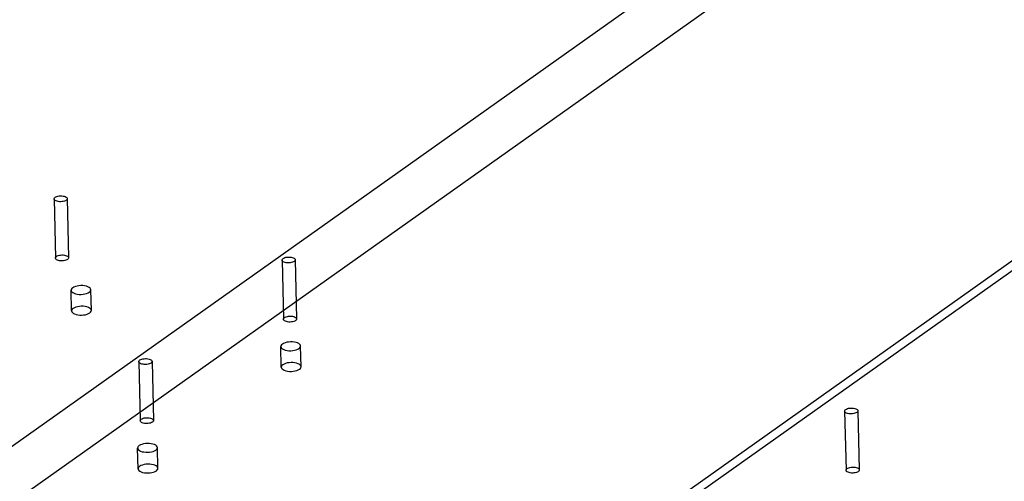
# Model space of a CAD drawing. Header units: millimetres. Extents: x 6 to 414, y 7 to 290.
# Tile 78 of 256: x 112.705 to 114.196, y 153.842 to 154.541. Entities that reach past the tile are written whole.
import ezdxf

# ---------------------------------------------------------------- set-up
doc = ezdxf.new("R2010")
doc.units = ezdxf.units.MM
doc.header["$LTSCALE"] = 23.1
doc.layers.get('0').update_dxf_attribs({"linetype": 'CONTINUOUS'})
doc.layers.add('02___PRT_ALL_AXES', color=7, linetype='CONTINUOUS')

msp = doc.modelspace()

# ---------------------------------------------------------------- linework, layer by layer
at = {"color": 7, "linetype": 'Continuous'}
for p, q in [((112.1736, 153.5268), (115.0653, 155.5777)), ((115.1083, 155.5216), (112.2167, 153.4707)), ((113.3321, 153.5552), (115.8766, 155.36)), ((115.8928, 155.3556), (113.3482, 153.5509))]:
    msp.add_line(p, q, dxfattribs=at)
at = {"color": 6, "linetype": 'Continuous'}
for p, q in [((112.7566, 154.2693), (112.7587, 154.1798)), ((112.7765, 154.2698), (112.7787, 154.1802)), ((113.1018, 154.1766), (113.104, 154.0871)), ((113.1218, 154.1771), (113.1239, 154.0876)), ((112.885, 154.0229), (112.8871, 153.9333)), ((112.905, 154.0233), (112.9071, 153.9338)), ((113.9537, 153.948), (113.9558, 153.8585)), ((113.9737, 153.9485), (113.9758, 153.859))]:
    msp.add_line(p, q, dxfattribs=at)
at = {"color": 7, "linetype": 'Continuous'}
for points in [[(112.7749, 154.2673), (112.7737, 154.2666), (112.7722, 154.266), (112.7705, 154.2655), (112.7687, 154.2652), (112.7667, 154.2651), (112.7648, 154.2651), (112.7629, 154.2653), (112.7611, 154.2657), (112.7596, 154.2662), (112.7583, 154.2668), (112.7574, 154.2676), (112.7568, 154.2684), (112.7566, 154.2693), (112.7567, 154.2701), (112.7572, 154.271), (112.7581, 154.2718)], [(112.7581, 154.2718), (112.7594, 154.2725), (112.7608, 154.2731), (112.7625, 154.2735), (112.7644, 154.2738), (112.7664, 154.274), (112.7683, 154.2739), (112.7702, 154.2737), (112.772, 154.2734), (112.7735, 154.2729), (112.7748, 154.2722), (112.7757, 154.2715), (112.7763, 154.2706), (112.7765, 154.2698), (112.7764, 154.2689), (112.7759, 154.2681), (112.7749, 154.2673)], [(112.7771, 154.1777), (112.7759, 154.177), (112.7744, 154.1764), (112.7727, 154.176), (112.7708, 154.1757), (112.7688, 154.1755), (112.7669, 154.1756), (112.765, 154.1758), (112.7632, 154.1762), (112.7617, 154.1767), (112.7605, 154.1773), (112.7595, 154.178), (112.7589, 154.1789), (112.7587, 154.1797), (112.7588, 154.1806), (112.7594, 154.1814), (112.7603, 154.1823)], [(112.7603, 154.1823), (112.7615, 154.183), (112.763, 154.1835), (112.7647, 154.184), (112.7666, 154.1843), (112.7685, 154.1844), (112.7704, 154.1844), (112.7723, 154.1842), (112.7741, 154.1838), (112.7756, 154.1833), (112.7769, 154.1827), (112.7778, 154.182), (112.7784, 154.1811), (112.7787, 154.1803), (112.7785, 154.1794), (112.778, 154.1785), (112.7771, 154.1777)], [(113.1202, 154.1746), (113.119, 154.1739), (113.1175, 154.1733), (113.1158, 154.1729), (113.1139, 154.1726), (113.112, 154.1724), (113.1101, 154.1725), (113.1082, 154.1727), (113.1064, 154.173), (113.1049, 154.1735), (113.1036, 154.1742), (113.1027, 154.1749), (113.1021, 154.1757), (113.1018, 154.1766), (113.102, 154.1775), (113.1025, 154.1783), (113.1034, 154.1791)], [(113.1034, 154.1791), (113.1046, 154.1798), (113.1061, 154.1804), (113.1078, 154.1809), (113.1097, 154.1812), (113.1117, 154.1813), (113.1136, 154.1813), (113.1155, 154.1811), (113.1172, 154.1807), (113.1188, 154.1802), (113.12, 154.1796), (113.121, 154.1788), (113.1216, 154.178), (113.1218, 154.1771), (113.1217, 154.1763), (113.1211, 154.1754), (113.1202, 154.1746)], [(113.1223, 154.0851), (113.1211, 154.0844), (113.1197, 154.0838), (113.1179, 154.0833), (113.1161, 154.083), (113.1141, 154.0829), (113.1122, 154.0829), (113.1103, 154.0831), (113.1085, 154.0835), (113.107, 154.084), (113.1057, 154.0847), (113.1048, 154.0854), (113.1042, 154.0862), (113.104, 154.0871), (113.1041, 154.088), (113.1046, 154.0888), (113.1055, 154.0896)], [(113.1055, 154.0896), (113.1068, 154.0903), (113.1082, 154.0909), (113.11, 154.0914), (113.1118, 154.0917), (113.1138, 154.0918), (113.1157, 154.0918), (113.1176, 154.0916), (113.1194, 154.0912), (113.1209, 154.0907), (113.1222, 154.09), (113.1231, 154.0893), (113.1237, 154.0885), (113.1239, 154.0876), (113.1238, 154.0867), (113.1233, 154.0859), (113.1223, 154.0851)], [(112.9034, 154.0208), (112.9022, 154.0201), (112.9007, 154.0195), (112.899, 154.0191), (112.8971, 154.0188), (112.8952, 154.0186), (112.8932, 154.0187), (112.8914, 154.0189), (112.8896, 154.0193), (112.8881, 154.0198), (112.8868, 154.0204), (112.8859, 154.0211), (112.8852, 154.022), (112.885, 154.0228), (112.8852, 154.0237), (112.8857, 154.0245), (112.8866, 154.0254)], [(112.8866, 154.0254), (112.8878, 154.0261), (112.8893, 154.0266), (112.891, 154.0271), (112.8929, 154.0274), (112.8949, 154.0275), (112.8968, 154.0275), (112.8987, 154.0273), (112.9004, 154.0269), (112.902, 154.0264), (112.9032, 154.0258), (112.9042, 154.0251), (112.9048, 154.0242), (112.905, 154.0234), (112.9049, 154.0225), (112.9043, 154.0216), (112.9034, 154.0208)], [(113.9721, 153.946), (113.9709, 153.9453), (113.9694, 153.9447), (113.9677, 153.9443), (113.9658, 153.944), (113.9639, 153.9438), (113.9619, 153.9439), (113.96, 153.9441), (113.9583, 153.9444), (113.9567, 153.9449), (113.9555, 153.9456), (113.9545, 153.9463), (113.9539, 153.9472), (113.9537, 153.948), (113.9538, 153.9489), (113.9544, 153.9497), (113.9553, 153.9505)], [(113.9553, 153.9505), (113.9565, 153.9512), (113.958, 153.9518), (113.9597, 153.9523), (113.9616, 153.9526), (113.9635, 153.9527), (113.9655, 153.9527), (113.9673, 153.9525), (113.9691, 153.9521), (113.9706, 153.9516), (113.9719, 153.951), (113.9729, 153.9502), (113.9735, 153.9494), (113.9737, 153.9485), (113.9735, 153.9477), (113.973, 153.9468), (113.9721, 153.946)], [(112.9055, 153.9313), (112.9043, 153.9306), (112.9028, 153.93), (112.9011, 153.9296), (112.8992, 153.9293), (112.8973, 153.9291), (112.8954, 153.9292), (112.8935, 153.9294), (112.8917, 153.9297), (112.8902, 153.9302), (112.8889, 153.9309), (112.888, 153.9316), (112.8874, 153.9325), (112.8871, 153.9333), (112.8873, 153.9342), (112.8878, 153.935), (112.8887, 153.9358)], [(112.8887, 153.9358), (112.89, 153.9365), (112.8914, 153.9371), (112.8931, 153.9376), (112.895, 153.9379), (112.897, 153.938), (112.8989, 153.938), (112.9008, 153.9378), (112.9026, 153.9374), (112.9041, 153.9369), (112.9054, 153.9363), (112.9063, 153.9355), (112.9069, 153.9347), (112.9071, 153.9338), (112.907, 153.933), (112.9064, 153.9321), (112.9055, 153.9313)], [(113.9742, 153.8565), (113.973, 153.8558), (113.9715, 153.8552), (113.9698, 153.8548), (113.9679, 153.8544), (113.966, 153.8543), (113.964, 153.8543), (113.9622, 153.8545), (113.9604, 153.8549), (113.9589, 153.8554), (113.9576, 153.8561), (113.9566, 153.8568), (113.956, 153.8576), (113.9558, 153.8585), (113.956, 153.8594), (113.9565, 153.8602), (113.9574, 153.861)], [(113.9574, 153.861), (113.9586, 153.8617), (113.9601, 153.8623), (113.9618, 153.8628), (113.9637, 153.8631), (113.9656, 153.8632), (113.9676, 153.8632), (113.9695, 153.863), (113.9712, 153.8626), (113.9728, 153.8621), (113.974, 153.8615), (113.975, 153.8607), (113.9756, 153.8599), (113.9758, 153.859), (113.9756, 153.8582), (113.9751, 153.8573), (113.9742, 153.8565)]]:
    msp.add_lwpolyline(points, dxfattribs=at)
at = {"layer": '02___PRT_ALL_AXES', "color": 6, "linetype": 'Continuous'}
for p, q in [((112.7831, 154.0997), (112.7824, 154.131)), ((112.8131, 154.1004), (112.8124, 154.1317)), ((113.1007, 154.0145), (113.0999, 154.0458)), ((113.1307, 154.0152), (113.1299, 154.0465)), ((112.8839, 153.8607), (112.8831, 153.892)), ((112.9139, 153.8614), (112.9131, 153.8928))]:
    msp.add_line(p, q, dxfattribs=at)
at = {"layer": '02___PRT_ALL_AXES', "color": 7, "linetype": 'Continuous'}
for points in [[(112.8055, 154.1371), (112.8029, 154.1377), (112.8001, 154.138), (112.7972, 154.1381), (112.7942, 154.1378), (112.7914, 154.1374), (112.7889, 154.1367), (112.7866, 154.1358), (112.7848, 154.1348), (112.7834, 154.1336), (112.7826, 154.1323), (112.7824, 154.131), (112.7827, 154.1297), (112.7836, 154.1285), (112.785, 154.1274), (112.7869, 154.1264), (112.7892, 154.1256)], [(112.7892, 154.1256), (112.7918, 154.1251), (112.7947, 154.1248), (112.7976, 154.1247), (112.8005, 154.1249), (112.8033, 154.1254), (112.8059, 154.126), (112.8081, 154.1269), (112.81, 154.128), (112.8113, 154.1292), (112.8121, 154.1305), (112.8124, 154.1318), (112.812, 154.1331), (112.8111, 154.1343), (112.8097, 154.1354), (112.8078, 154.1364), (112.8055, 154.1371)], [(112.8062, 154.1058), (112.8036, 154.1064), (112.8008, 154.1067), (112.7979, 154.1067), (112.7949, 154.1065), (112.7922, 154.1061), (112.7896, 154.1054), (112.7874, 154.1045), (112.7855, 154.1034), (112.7842, 154.1022), (112.7834, 154.101), (112.7831, 154.0997), (112.7834, 154.0984), (112.7843, 154.0971), (112.7858, 154.096), (112.7876, 154.0951), (112.79, 154.0943)], [(112.79, 154.0943), (112.7926, 154.0937), (112.7954, 154.0934), (112.7983, 154.0934), (112.8013, 154.0936), (112.8041, 154.094), (112.8066, 154.0947), (112.8089, 154.0956), (112.8107, 154.0967), (112.812, 154.0979), (112.8129, 154.0991), (112.8131, 154.1004), (112.8128, 154.1017), (112.8119, 154.103), (112.8105, 154.1041), (112.8086, 154.105), (112.8062, 154.1058)], [(113.1231, 154.0519), (113.1205, 154.0525), (113.1176, 154.0528), (113.1147, 154.0528), (113.1118, 154.0526), (113.109, 154.0522), (113.1064, 154.0515), (113.1042, 154.0506), (113.1023, 154.0495), (113.101, 154.0484), (113.1002, 154.0471), (113.0999, 154.0458), (113.1003, 154.0445), (113.1012, 154.0433), (113.1026, 154.0421), (113.1045, 154.0412), (113.1068, 154.0404)], [(113.1068, 154.0404), (113.1094, 154.0399), (113.1122, 154.0395), (113.1151, 154.0395), (113.1181, 154.0397), (113.1209, 154.0401), (113.1234, 154.0408), (113.1257, 154.0417), (113.1275, 154.0428), (113.1289, 154.044), (113.1297, 154.0452), (113.1299, 154.0465), (113.1296, 154.0479), (113.1287, 154.0491), (113.1273, 154.0502), (113.1254, 154.0512), (113.1231, 154.0519)], [(113.1238, 154.0206), (113.1212, 154.0211), (113.1184, 154.0215), (113.1155, 154.0215), (113.1125, 154.0213), (113.1097, 154.0209), (113.1072, 154.0202), (113.1049, 154.0193), (113.1031, 154.0182), (113.1017, 154.017), (113.1009, 154.0158), (113.1007, 154.0145), (113.101, 154.0131), (113.1019, 154.0119), (113.1033, 154.0108), (113.1052, 154.0099), (113.1075, 154.0091)], [(113.1075, 154.0091), (113.1101, 154.0085), (113.113, 154.0082), (113.1159, 154.0082), (113.1188, 154.0084), (113.1216, 154.0088), (113.1242, 154.0095), (113.1264, 154.0104), (113.1283, 154.0115), (113.1296, 154.0126), (113.1304, 154.0139), (113.1307, 154.0152), (113.1303, 154.0165), (113.1294, 154.0177), (113.128, 154.0189), (113.1261, 154.0198), (113.1238, 154.0206)], [(112.9062, 153.8982), (112.9036, 153.8987), (112.9008, 153.899), (112.8979, 153.8991), (112.895, 153.8989), (112.8922, 153.8984), (112.8896, 153.8977), (112.8874, 153.8969), (112.8855, 153.8958), (112.8842, 153.8946), (112.8834, 153.8933), (112.8831, 153.892), (112.8835, 153.8907), (112.8843, 153.8895), (112.8858, 153.8884), (112.8877, 153.8874), (112.89, 153.8866)], [(112.89, 153.8866), (112.8926, 153.8861), (112.8954, 153.8858), (112.8983, 153.8857), (112.9013, 153.8859), (112.9041, 153.8864), (112.9066, 153.8871), (112.9089, 153.8879), (112.9107, 153.889), (112.9121, 153.8902), (112.9129, 153.8915), (112.9131, 153.8928), (112.9128, 153.8941), (112.9119, 153.8953), (112.9105, 153.8964), (112.9086, 153.8974), (112.9062, 153.8982)], [(112.907, 153.8668), (112.9044, 153.8674), (112.9016, 153.8677), (112.8987, 153.8677), (112.8957, 153.8675), (112.8929, 153.8671), (112.8903, 153.8664), (112.8881, 153.8655), (112.8863, 153.8644), (112.8849, 153.8633), (112.8841, 153.862), (112.8839, 153.8607), (112.8842, 153.8594), (112.8851, 153.8582), (112.8865, 153.857), (112.8884, 153.8561), (112.8907, 153.8553)], [(112.8907, 153.8553), (112.8933, 153.8548), (112.8961, 153.8544), (112.8991, 153.8544), (112.902, 153.8546), (112.9048, 153.855), (112.9074, 153.8557), (112.9096, 153.8566), (112.9115, 153.8577), (112.9128, 153.8589), (112.9136, 153.8601), (112.9139, 153.8614), (112.9135, 153.8628), (112.9126, 153.864), (112.9112, 153.8651), (112.9093, 153.866), (112.907, 153.8668)]]:
    msp.add_lwpolyline(points, dxfattribs=at)

doc.saveas('drawing.dxf')
